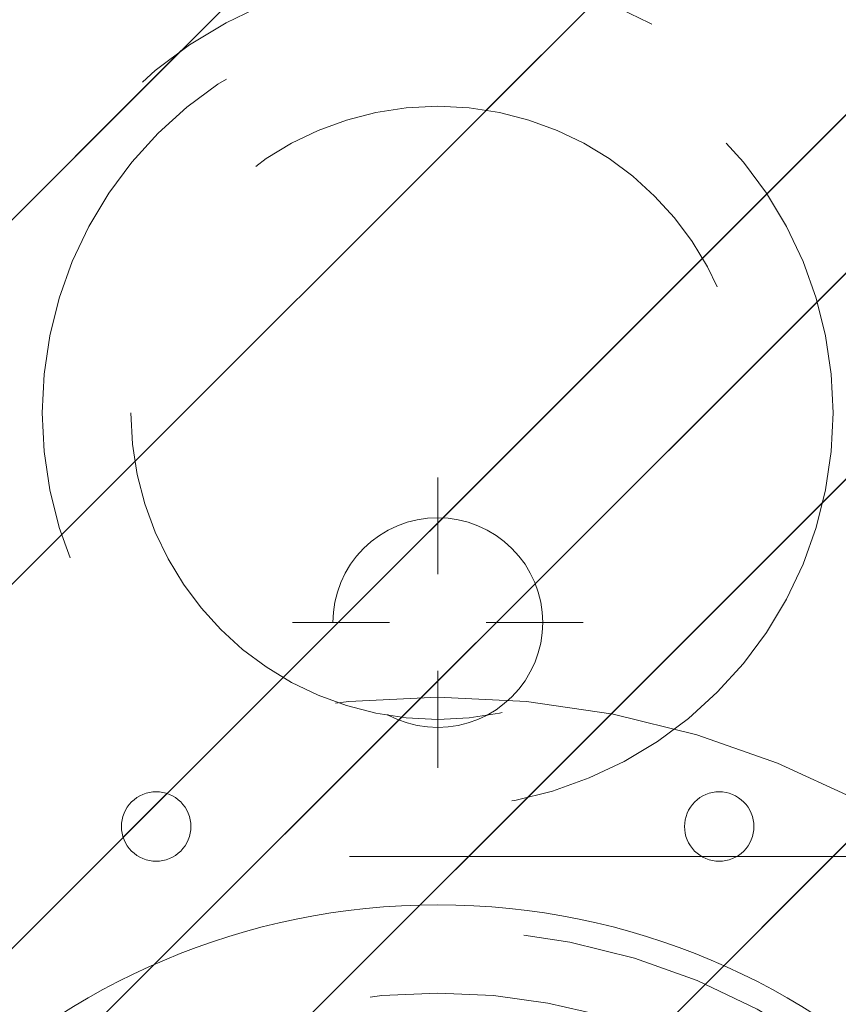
# Model space of a CAD drawing. Header units: inches. Extents: x -490 to -273, y -225 to 16.
# Tile 16 of 67: x -421.49 to -419.49, y 8.14 to 10.54. Entities that reach past the tile are written whole.
import ezdxf

# ---------------------------------------------------------------- set-up
doc = ezdxf.new("R2010")
doc.units = ezdxf.units.IN
doc.header["$LTSCALE"] = 32
doc.header["$MEASUREMENT"] = 0
doc.header["$PDMODE"] = 1
doc.header["$PDSIZE"] = -2
doc.linetypes.add('Dash Style-1', pattern=[0.083328, 0.041656, -0.041672])
for name, color, linetype, lineweight in [('DashLine', 7, 'Dash Style-1', 13), ('DashLineFill', 7, 'Dash Style-1', 13), ('Drawing', 7, 'Continuous', 18), ('Metal-DeskStructure', 7, 'Continuous', 13), ('None', 7, 'Continuous', 18), ('SolidLine', 7, 'Continuous', 15), ('Wood_1-H', 7, 'Continuous', 13)]:
    doc.layers.add(name, color=color, linetype=linetype, lineweight=lineweight)
pattern_1 = [(45, (0, 0), (-1.61301565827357, 1.935715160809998), []), (45, (-1.0608, 1.0608), (-0.4723460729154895, 0.4167612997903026), [])]

# ---------------------------------------------------------------- blocks, each defined once
blk = doc.blocks.new('1BRPFY-Leg_Plate (2D)')
at = {"layer": 'DashLineFill', "linetype": 'Continuous', "lineweight": 13}
h = blk.add_hatch(dxfattribs=at)
h.set_pattern_fill('Steel', color=253, style=0, pattern_type=2)
h.set_pattern_definition(pattern_1)
edge = h.paths.add_edge_path()
edge.add_arc((-1.704724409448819, -1.704724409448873), 0.125984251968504, 179.9999999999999, 269.9999999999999)
edge.add_line((-1.704724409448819, -1.830708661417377), (1.704724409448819, -1.830708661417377))
edge.add_arc((1.704724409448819, -1.704724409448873), 0.125984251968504, 270.0000000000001, 360.0000000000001)
edge.add_line((1.830708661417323, -1.704724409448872), (1.830708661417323, 1.704724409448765))
edge.add_arc((1.704724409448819, 1.704724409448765), 0.1259842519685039, 0, 90)
edge.add_line((1.704724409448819, 1.830708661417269), (-1.704724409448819, 1.830708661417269))
edge.add_arc((-1.704724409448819, 1.704724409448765), 0.1259842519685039, 90, 180)
edge.add_line((-1.830708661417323, 1.704724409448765), (-1.830708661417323, -1.704724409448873))
at = {"layer": 'DashLineFill', "flags": 128}
blk.add_lwpolyline([(-1.830708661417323, -1.704724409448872, 0.414213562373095), (-1.704724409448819, -1.830708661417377), (1.704724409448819, -1.830708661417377, 0.414213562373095), (1.830708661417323, -1.704724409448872), (1.830708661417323, 1.704724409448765, 0.414213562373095), (1.704724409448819, 1.830708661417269), (-1.704724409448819, 1.830708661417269, 0.414213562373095), (-1.830708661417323, 1.704724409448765)], format="xyb", close=True, dxfattribs=at)
blk = doc.blocks.new('1BRPX8-Util_Bkt_Lg-F (2D)')
at = {"layer": 'DashLineFill', "linetype": 'Continuous', "lineweight": 13}
h = blk.add_hatch(dxfattribs=at)
h.set_pattern_fill('Steel', color=253, style=0, pattern_type=2)
h.set_pattern_definition(pattern_1)
edge = h.paths.add_edge_path()
edge.add_line((-4.468503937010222, 7.405511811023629), (-3.129921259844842, 7.405511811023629))
edge.add_line((-3.129921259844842, 7.405511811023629), (-3.129921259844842, -2.011811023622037))
edge.add_line((-3.129921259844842, -2.011811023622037), (-4.468503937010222, -2.011811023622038))
edge.add_line((-4.468503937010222, -2.011811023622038), (-4.468503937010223, -2.145669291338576))
edge.add_line((-4.468503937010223, -2.145669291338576), (-2.421259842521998, -2.145669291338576))
edge.add_line((-2.421259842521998, -2.145669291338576), (-2.421259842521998, -2.523622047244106))
edge.add_arc((-2.303149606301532, -2.523622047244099), 0.1181102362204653, 180.0000000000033, 270.0000000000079)
edge.add_line((-2.303149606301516, -2.641732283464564), (2.303149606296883, -2.641732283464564))
edge.add_arc((2.303149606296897, -2.523622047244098), 0.1181102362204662, 269.9999999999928, 359.9999999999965)
edge.add_line((2.421259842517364, -2.523622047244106), (2.421259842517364, -2.145669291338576))
edge.add_line((2.421259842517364, -2.145669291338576), (4.46850393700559, -2.145669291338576))
edge.add_line((4.46850393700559, -2.145669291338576), (4.46850393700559, -2.011811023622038))
edge.add_line((4.46850393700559, -2.011811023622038), (3.129921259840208, -2.011811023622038))
edge.add_line((3.129921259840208, -2.011811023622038), (3.129921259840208, 7.405511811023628))
edge.add_line((3.129921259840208, 7.405511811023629), (4.46850393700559, 7.405511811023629))
edge.add_line((4.46850393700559, 7.405511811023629), (4.46850393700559, 7.539370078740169))
edge.add_line((4.46850393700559, 7.539370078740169), (2.421259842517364, 7.539370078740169))
edge.add_line((2.421259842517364, 7.539370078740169), (2.421259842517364, 7.917322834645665))
edge.add_arc((2.30314960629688, 7.917322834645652), 0.1181102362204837, 6.452788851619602e-12, 89.99999999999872)
edge.add_line((2.303149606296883, 8.035433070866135), (-2.303149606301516, 8.035433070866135))
edge.add_arc((-2.303149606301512, 7.91732283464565), 0.1181102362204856, 90.00000000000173, 179.9999999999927)
edge.add_line((-2.421259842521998, 7.917322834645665), (-2.421259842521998, 7.539370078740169))
edge.add_line((-2.421259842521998, 7.539370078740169), (-4.468503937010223, 7.539370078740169))
edge.add_line((-4.468503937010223, 7.539370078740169), (-4.468503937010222, 7.405511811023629))
blk = doc.blocks.new('Slate-LegBrace (2D)')
at = {"layer": 'DashLineFill', "linetype": 'Continuous', "lineweight": 13}
h = blk.add_hatch(dxfattribs=at)
h.set_pattern_fill('Steel', color=253, style=0, pattern_type=2)
h.set_pattern_definition(pattern_1)
edge = h.paths.add_edge_path()
edge.add_line((-2.199587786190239, 0.1351515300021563), (-1.374775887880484, 0.1351515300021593))
edge.add_arc((3.636636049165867e-15, 0.01355418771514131), 1.380142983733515, 5.054592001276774, 174.9454079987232, ccw=False)
edge.add_line((1.374775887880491, 0.1351515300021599), (2.199718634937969, 0.1351515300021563))
edge.add_arc((6.542437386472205e-05, 0.01705725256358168), 2.202821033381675, 3.07312710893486, 176.9268728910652)
h = blk.add_hatch(dxfattribs=at)
h.set_pattern_fill('Steel', color=253, style=0, pattern_type=2)
h.set_pattern_definition(pattern_1)
h.paths.add_polyline_path([(-0.6866374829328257, 1.819226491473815), (-0.6949338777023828, 1.819634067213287), (-0.7031503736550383, 1.820852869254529), (-0.7112078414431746, 1.822871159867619), (-0.719028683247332, 1.825669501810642), (-0.7265375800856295, 1.829220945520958), (-0.7336622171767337, 1.833491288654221), (-0.7403339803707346, 1.83843940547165), (-0.7464886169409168, 1.844017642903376), (-0.7520668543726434, 1.850172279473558), (-0.7570149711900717, 1.856844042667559), (-0.7612853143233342, 1.863968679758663), (-0.7648367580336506, 1.871477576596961), (-0.7676350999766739, 1.879298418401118), (-0.7696533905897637, 1.887355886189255), (-0.7708721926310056, 1.89557238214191), (-0.7712797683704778, 1.903868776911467), (-0.7708721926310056, 1.912165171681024), (-0.7696533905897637, 1.92038166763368), (-0.7676350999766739, 1.928439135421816), (-0.7648367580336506, 1.936259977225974), (-0.7612853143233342, 1.943768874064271), (-0.7570149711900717, 1.950893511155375), (-0.7520668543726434, 1.957565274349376), (-0.7464886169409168, 1.963719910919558), (-0.7403339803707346, 1.969298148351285), (-0.7336622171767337, 1.974246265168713), (-0.7265375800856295, 1.978516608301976), (-0.719028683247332, 1.982068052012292), (-0.7112078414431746, 1.984866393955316), (-0.7031503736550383, 1.986884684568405), (-0.6949338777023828, 1.988103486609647), (-0.6866374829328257, 1.988511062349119), (-0.6783410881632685, 1.988103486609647), (-0.670124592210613, 1.986884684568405), (-0.6620671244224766, 1.984866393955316), (-0.6542462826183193, 1.982068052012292), (-0.6467373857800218, 1.978516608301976), (-0.6396127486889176, 1.974246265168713), (-0.6329409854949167, 1.969298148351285), (-0.6267863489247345, 1.963719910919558), (-0.6212081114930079, 1.957565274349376), (-0.6162599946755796, 1.950893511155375), (-0.6119896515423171, 1.943768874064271), (-0.6084382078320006, 1.936259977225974), (-0.6056398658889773, 1.928439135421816), (-0.6036215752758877, 1.92038166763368), (-0.6024027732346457, 1.912165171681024), (-0.6019951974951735, 1.903868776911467), (-0.6024027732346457, 1.89557238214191), (-0.6036215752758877, 1.887355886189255), (-0.6056398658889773, 1.879298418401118), (-0.6084382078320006, 1.871477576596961), (-0.6119896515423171, 1.863968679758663), (-0.6162599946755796, 1.856844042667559), (-0.6212081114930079, 1.850172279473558), (-0.6267863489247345, 1.844017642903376), (-0.6329409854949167, 1.83843940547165), (-0.6396127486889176, 1.833491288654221), (-0.6467373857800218, 1.829220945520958), (-0.6542462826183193, 1.825669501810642), (-0.6620671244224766, 1.822871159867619), (-0.670124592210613, 1.820852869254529), (-0.6783410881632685, 1.819634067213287)])
h = blk.add_hatch(dxfattribs=at)
h.set_pattern_fill('Steel', color=253, style=0, pattern_type=2)
h.set_pattern_definition(pattern_1)
h.paths.add_polyline_path([(0.6865492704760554, 1.819226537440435), (0.6782533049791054, 1.81964275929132), (0.6700380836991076, 1.820870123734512), (0.661982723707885, 1.822896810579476), (0.654164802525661, 1.825703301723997), (0.6466596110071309, 1.829262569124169), (0.6395394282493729, 1.833540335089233), (0.6328728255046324, 1.838495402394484), (0.6267240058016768, 1.844080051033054), (0.6211521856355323, 1.850240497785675), (0.6162110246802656, 1.856917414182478), (0.6119481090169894, 1.864046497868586), (0.6084044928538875, 1.871559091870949), (0.6056143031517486, 1.879382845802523), (0.6036044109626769, 1.887442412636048), (0.6023941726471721, 1.895660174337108), (0.6019952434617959, 1.903956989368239), (0.6024114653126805, 1.912252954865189), (0.6036388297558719, 1.920468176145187), (0.6056655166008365, 1.92852353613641), (0.6084720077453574, 1.936341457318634), (0.6120312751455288, 1.943846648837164), (0.6163090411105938, 1.950966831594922), (0.6212641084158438, 1.957633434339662), (0.626848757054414, 1.963782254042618), (0.6330092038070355, 1.969354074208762), (0.6396861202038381, 1.974295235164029), (0.6468152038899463, 1.978558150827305), (0.6543277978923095, 1.982101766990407), (0.6621515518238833, 1.984891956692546), (0.6702111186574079, 1.986901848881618), (0.6784288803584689, 1.988112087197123), (0.6867256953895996, 1.988511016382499), (0.6950216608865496, 1.988094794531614), (0.7032368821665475, 1.986867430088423), (0.71129224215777, 1.984840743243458), (0.719110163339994, 1.982034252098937), (0.7266153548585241, 1.978474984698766), (0.733735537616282, 1.974197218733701), (0.7404021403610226, 1.969242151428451), (0.7465509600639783, 1.963657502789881), (0.7521227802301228, 1.957497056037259), (0.7570639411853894, 1.950820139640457), (0.7613268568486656, 1.943691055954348), (0.7648704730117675, 1.936178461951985), (0.7676606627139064, 1.928354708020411), (0.7696705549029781, 1.920295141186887), (0.7708807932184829, 1.912077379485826), (0.771279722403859, 1.903780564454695), (0.7708635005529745, 1.895484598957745), (0.7696361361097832, 1.887269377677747), (0.7676094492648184, 1.879214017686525), (0.7648029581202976, 1.871396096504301), (0.7612436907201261, 1.863890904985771), (0.7569659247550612, 1.856770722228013), (0.7520108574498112, 1.850104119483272), (0.7464262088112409, 1.843955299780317), (0.7402657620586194, 1.838383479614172), (0.7335888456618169, 1.833442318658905), (0.7264597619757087, 1.829179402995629), (0.7189471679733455, 1.825635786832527), (0.7111234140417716, 1.822845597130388), (0.7030638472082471, 1.820835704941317), (0.6948460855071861, 1.819625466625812)])
h = blk.add_hatch(dxfattribs=at)
h.set_pattern_fill('Steel', color=253, style=0, pattern_type=2)
h.set_pattern_definition(pattern_1)
edge = h.paths.add_edge_path()
edge.add_line((-2.191696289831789, 0.2375138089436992), (-1.463739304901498, 0.2375137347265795))
edge.add_arc((6.542437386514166e-05, 0.017041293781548), 1.480314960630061, 8.565281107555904, 171.4347188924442, ccw=False)
edge.add_line((1.463870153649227, 0.2375137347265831), (2.191827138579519, 0.2375138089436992))
edge.add_line((2.191827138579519, 0.2375138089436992), (2.19971863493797, 0.1351515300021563))
edge.add_line((2.19971863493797, 0.1351515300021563), (1.374775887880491, 0.1351515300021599))
edge.add_arc((3.356894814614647e-15, 0.01355418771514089), 1.380142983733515, 5.054592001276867, 174.9454079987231)
edge.add_line((-1.374775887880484, 0.1351515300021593), (-2.19958778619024, 0.1351515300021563))
edge.add_line((-2.19958778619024, 0.1351515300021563), (-2.191696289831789, 0.2375138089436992))
at = {"layer": 'DashLineFill', "flags": 128}
for points in [[(-2.199587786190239, 0.1351515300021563), (-1.374775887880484, 0.1351515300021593, -0.9154551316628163), (1.374775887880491, 0.1351515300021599), (2.199718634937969, 0.1351515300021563, 0.9477524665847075)], [(-2.191696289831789, 0.2375138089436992), (-1.463739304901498, 0.2375137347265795, -0.8606629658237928), (1.463870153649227, 0.2375137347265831), (2.191827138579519, 0.2375138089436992), (2.19971863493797, 0.1351515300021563), (1.374775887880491, 0.1351515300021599, 0.9154551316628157), (-1.374775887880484, 0.1351515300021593), (-2.19958778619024, 0.1351515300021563)]]:
    blk.add_lwpolyline(points, format="xyb", close=True, dxfattribs=at)
for points in [[(-0.6866374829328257, 1.819226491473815), (-0.6949338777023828, 1.819634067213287), (-0.7031503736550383, 1.820852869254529), (-0.7112078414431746, 1.822871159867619), (-0.719028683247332, 1.825669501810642), (-0.7265375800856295, 1.829220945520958), (-0.7336622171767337, 1.833491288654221), (-0.7403339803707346, 1.83843940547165), (-0.7464886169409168, 1.844017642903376), (-0.7520668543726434, 1.850172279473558), (-0.7570149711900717, 1.856844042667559), (-0.7612853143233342, 1.863968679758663), (-0.7648367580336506, 1.871477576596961), (-0.7676350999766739, 1.879298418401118), (-0.7696533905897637, 1.887355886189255), (-0.7708721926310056, 1.89557238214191), (-0.7712797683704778, 1.903868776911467), (-0.7708721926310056, 1.912165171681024), (-0.7696533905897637, 1.92038166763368), (-0.7676350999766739, 1.928439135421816), (-0.7648367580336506, 1.936259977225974), (-0.7612853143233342, 1.943768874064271), (-0.7570149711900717, 1.950893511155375), (-0.7520668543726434, 1.957565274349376), (-0.7464886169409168, 1.963719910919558), (-0.7403339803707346, 1.969298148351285), (-0.7336622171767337, 1.974246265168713), (-0.7265375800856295, 1.978516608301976), (-0.719028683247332, 1.982068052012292), (-0.7112078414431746, 1.984866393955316), (-0.7031503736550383, 1.986884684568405), (-0.6949338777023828, 1.988103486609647), (-0.6866374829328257, 1.988511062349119), (-0.6783410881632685, 1.988103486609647), (-0.670124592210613, 1.986884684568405), (-0.6620671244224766, 1.984866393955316), (-0.6542462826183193, 1.982068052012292), (-0.6467373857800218, 1.978516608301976), (-0.6396127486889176, 1.974246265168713), (-0.6329409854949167, 1.969298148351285), (-0.6267863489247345, 1.963719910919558), (-0.6212081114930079, 1.957565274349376), (-0.6162599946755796, 1.950893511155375), (-0.6119896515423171, 1.943768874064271), (-0.6084382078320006, 1.936259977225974), (-0.6056398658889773, 1.928439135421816), (-0.6036215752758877, 1.92038166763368), (-0.6024027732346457, 1.912165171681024), (-0.6019951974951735, 1.903868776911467), (-0.6024027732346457, 1.89557238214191), (-0.6036215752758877, 1.887355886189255), (-0.6056398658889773, 1.879298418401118), (-0.6084382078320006, 1.871477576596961), (-0.6119896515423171, 1.863968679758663), (-0.6162599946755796, 1.856844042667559), (-0.6212081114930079, 1.850172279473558), (-0.6267863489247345, 1.844017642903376), (-0.6329409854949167, 1.83843940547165), (-0.6396127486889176, 1.833491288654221), (-0.6467373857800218, 1.829220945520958), (-0.6542462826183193, 1.825669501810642), (-0.6620671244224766, 1.822871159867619), (-0.670124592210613, 1.820852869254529), (-0.6783410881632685, 1.819634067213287)], [(0.6865492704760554, 1.819226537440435), (0.6782533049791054, 1.81964275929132), (0.6700380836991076, 1.820870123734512), (0.661982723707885, 1.822896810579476), (0.654164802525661, 1.825703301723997), (0.6466596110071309, 1.829262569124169), (0.6395394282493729, 1.833540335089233), (0.6328728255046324, 1.838495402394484), (0.6267240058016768, 1.844080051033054), (0.6211521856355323, 1.850240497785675), (0.6162110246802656, 1.856917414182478), (0.6119481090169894, 1.864046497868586), (0.6084044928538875, 1.871559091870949), (0.6056143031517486, 1.879382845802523), (0.6036044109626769, 1.887442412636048), (0.6023941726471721, 1.895660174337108), (0.6019952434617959, 1.903956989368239), (0.6024114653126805, 1.912252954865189), (0.6036388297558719, 1.920468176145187), (0.6056655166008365, 1.92852353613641), (0.6084720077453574, 1.936341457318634), (0.6120312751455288, 1.943846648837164), (0.6163090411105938, 1.950966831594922), (0.6212641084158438, 1.957633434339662), (0.626848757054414, 1.963782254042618), (0.6330092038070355, 1.969354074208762), (0.6396861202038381, 1.974295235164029), (0.6468152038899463, 1.978558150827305), (0.6543277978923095, 1.982101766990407), (0.6621515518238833, 1.984891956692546), (0.6702111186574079, 1.986901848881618), (0.6784288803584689, 1.988112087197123), (0.6867256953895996, 1.988511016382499), (0.6950216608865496, 1.988094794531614), (0.7032368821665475, 1.986867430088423), (0.71129224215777, 1.984840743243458), (0.719110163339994, 1.982034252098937), (0.7266153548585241, 1.978474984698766), (0.733735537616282, 1.974197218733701), (0.7404021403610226, 1.969242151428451), (0.7465509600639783, 1.963657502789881), (0.7521227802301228, 1.957497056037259), (0.7570639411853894, 1.950820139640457), (0.7613268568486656, 1.943691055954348), (0.7648704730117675, 1.936178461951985), (0.7676606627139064, 1.928354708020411), (0.7696705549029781, 1.920295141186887), (0.7708807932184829, 1.912077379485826), (0.771279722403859, 1.903780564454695), (0.7708635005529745, 1.895484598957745), (0.7696361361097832, 1.887269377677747), (0.7676094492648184, 1.879214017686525), (0.7648029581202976, 1.871396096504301), (0.7612436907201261, 1.863890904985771), (0.7569659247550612, 1.856770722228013), (0.7520108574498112, 1.850104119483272), (0.7464262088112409, 1.843955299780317), (0.7402657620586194, 1.838383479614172), (0.7335888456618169, 1.833442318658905), (0.7264597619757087, 1.829179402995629), (0.7189471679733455, 1.825635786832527), (0.7111234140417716, 1.822845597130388), (0.7030638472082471, 1.820835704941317), (0.6948460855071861, 1.819625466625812)]]:
    blk.add_lwpolyline(points, close=True, dxfattribs=at)
blk = doc.blocks.new('TLLegSleeve (2D)')
at = {"layer": 'DashLineFill', "linetype": 'Continuous', "lineweight": 13}
h = blk.add_hatch(dxfattribs=at)
h.set_pattern_fill('Steel', color=253, style=0, pattern_type=2)
h.set_pattern_definition(pattern_1)
edge = h.paths.add_edge_path()
edge.add_line((1.08267716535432, 1.402343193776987), (1.08267716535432, 2.913385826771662))
edge.add_arc((-1.707523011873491e-13, 2.913385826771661), 1.08267716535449, 4.479377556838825e-14, 180)
edge.add_line((-1.082677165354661, 2.913385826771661), (-1.08267716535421, 1.402343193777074))
edge.add_arc((-1.332267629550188e-15, 2.886579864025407e-15), 1.771653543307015, 127.6698869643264, 412.330113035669)
edge.add_line((1.08267716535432, 1.402343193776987), (1.08267716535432, 1.402343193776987))
edge = h.paths.add_edge_path()
edge.add_arc((1.665334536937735e-15, 2.91338582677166), 0.7480314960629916, 180, 360)
edge.add_arc((1.665334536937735e-15, 2.91338582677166), 0.7480314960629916, 9.54166404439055e-15, 180)
edge.add_line((-0.7480314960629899, 2.91338582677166), (-0.7480314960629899, 2.91338582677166))
edge = h.paths.add_edge_path()
edge.add_arc((-1.723066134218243e-13, 5.70119602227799e-16), 1.437007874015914, 180, 360)
edge.add_arc((-1.723066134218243e-13, 9.149983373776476e-17), 1.437007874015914, 9.541664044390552e-15, 180)
edge.add_line((-1.437007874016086, 3.308097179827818e-16), (-1.437007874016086, 3.308097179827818e-16))
at = {"layer": 'DashLine', "color": 8, "flags": 128}
for points in [[(0.9645669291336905, 2.913385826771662), (0.9599222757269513, 2.818841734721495), (0.9460330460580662, 2.725208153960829), (0.9230330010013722, 2.633386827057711), (0.8911436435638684, 2.544262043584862), (0.8506720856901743, 2.458692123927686), (0.8020080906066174, 2.37750115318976), (0.7456203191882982, 2.301471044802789), (0.6820518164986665, 2.231334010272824), (0.6119147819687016, 2.167765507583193), (0.5358846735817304, 2.111377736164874), (0.4546937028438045, 2.062713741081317), (0.3691237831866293, 2.022242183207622), (0.2799989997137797, 1.990352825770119), (0.1881776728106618, 1.967352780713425), (0.09454409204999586, 1.95346355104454), (-1.71201635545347e-13, 1.9488188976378), (-0.09454409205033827, 1.95346355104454), (-0.1881776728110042, 1.967352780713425), (-0.2799989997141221, 1.990352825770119), (-0.3691237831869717, 2.022242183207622), (-0.454693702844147, 2.062713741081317), (-0.5358846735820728, 2.111377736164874), (-0.611914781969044, 2.167765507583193), (-0.6820518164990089, 2.231334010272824), (-0.7456203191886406, 2.301471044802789), (-0.8020080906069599, 2.37750115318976), (-0.8506720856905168, 2.458692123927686), (-0.8911436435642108, 2.544262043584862), (-0.9230330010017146, 2.633386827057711), (-0.9460330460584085, 2.725208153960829), (-0.9599222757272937, 2.818841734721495), (-0.9645669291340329, 2.913385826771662), (-0.9599222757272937, 3.007929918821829), (-0.9460330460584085, 3.101563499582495), (-0.9230330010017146, 3.193384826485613), (-0.8911436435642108, 3.282509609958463), (-0.8506720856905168, 3.368079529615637), (-0.8020080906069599, 3.449270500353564), (-0.7456203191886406, 3.525300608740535), (-0.6820518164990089, 3.5954376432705), (-0.611914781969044, 3.659006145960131), (-0.5358846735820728, 3.715393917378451), (-0.454693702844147, 3.764057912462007), (-0.3691237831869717, 3.804529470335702), (-0.2799989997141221, 3.836418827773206), (-0.1881776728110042, 3.859418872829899), (-0.09454409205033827, 3.873308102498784), (-1.71201635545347e-13, 3.877952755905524), (0.09454409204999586, 3.873308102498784), (0.1881776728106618, 3.859418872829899), (0.2799989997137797, 3.836418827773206), (0.3691237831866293, 3.804529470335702), (0.4546937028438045, 3.764057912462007), (0.5358846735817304, 3.715393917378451), (0.6119147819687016, 3.659006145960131), (0.6820518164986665, 3.5954376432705), (0.7456203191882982, 3.525300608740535), (0.8020080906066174, 3.449270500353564), (0.8506720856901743, 3.368079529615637), (0.8911436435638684, 3.282509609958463), (0.9230330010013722, 3.193384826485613), (0.9460330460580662, 3.101563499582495), (0.9599222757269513, 3.007929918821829)], [(1.653543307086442, 1.118599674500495e-14), (1.645581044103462, -0.1620755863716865), (1.621770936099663, -0.3225902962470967), (1.582342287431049, -0.4799982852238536), (1.527674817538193, -0.6327836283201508), (1.45829500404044, -0.7794749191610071), (1.374871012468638, -0.9186594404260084), (1.278206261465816, -1.048996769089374), (1.169231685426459, -1.169231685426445), (1.048996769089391, -1.278206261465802), (0.918659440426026, -1.374871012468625), (0.7794749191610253, -1.458295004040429), (0.6327836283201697, -1.527674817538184), (0.4799982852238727, -1.582342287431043), (0.3225902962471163, -1.621770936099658), (0.1620755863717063, -1.645581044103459), (8.723964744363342e-15, -1.653543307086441), (-0.162075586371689, -1.645581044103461), (-0.3225902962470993, -1.621770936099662), (-0.4799982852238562, -1.582342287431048), (-0.6327836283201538, -1.527674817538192), (-0.7794749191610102, -1.458295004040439), (-0.9186594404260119, -1.374871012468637), (-1.048996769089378, -1.278206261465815), (-1.169231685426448, -1.169231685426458), (-1.278206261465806, -1.048996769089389), (-1.374871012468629, -0.9186594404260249), (-1.458295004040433, -0.7794749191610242), (-1.527674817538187, -0.6327836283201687), (-1.582342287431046, -0.4799982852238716), (-1.621770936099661, -0.3225902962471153), (-1.645581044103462, -0.1620755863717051), (-1.653543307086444, -7.741682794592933e-15), (-1.645581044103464, 0.1620755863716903), (-1.621770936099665, 0.3225902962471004), (-1.582342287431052, 0.4799982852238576), (-1.527674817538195, 0.6327836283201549), (-1.458295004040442, 0.7794749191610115), (-1.37487101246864, 0.918659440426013), (-1.278206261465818, 1.048996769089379), (-1.169231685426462, 1.169231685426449), (-1.048996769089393, 1.278206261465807), (-0.9186594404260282, 1.37487101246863), (-0.7794749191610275, 1.458295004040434), (-0.6327836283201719, 1.527674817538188), (-0.479998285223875, 1.582342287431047), (-0.3225902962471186, 1.621770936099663), (-0.1620755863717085, 1.645581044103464), (-1.096189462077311e-14, 1.653543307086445), (0.1620755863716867, 1.645581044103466), (0.3225902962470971, 1.621770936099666), (0.479998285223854, 1.582342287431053), (0.6327836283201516, 1.527674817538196), (0.7794749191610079, 1.458295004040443), (0.9186594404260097, 1.374871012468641), (1.048996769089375, 1.278206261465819), (1.169231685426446, 1.169231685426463), (1.278206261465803, 1.048996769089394), (1.374871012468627, 0.9186594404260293), (1.458295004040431, 0.7794749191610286), (1.527674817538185, 0.6327836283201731), (1.582342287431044, 0.4799982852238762), (1.621770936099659, 0.3225902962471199), (1.64558104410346, 0.1620755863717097)]]:
    blk.add_lwpolyline(points, close=True, dxfattribs=at)
at = {"layer": 'DashLineFill', "flags": 128}
for points in [[(1.08267716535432, 1.402343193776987), (1.08267716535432, 2.913385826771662, 0.9999999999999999), (-1.082677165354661, 2.913385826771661), (-1.08267716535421, 1.402343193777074, 2.931618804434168), (1.08267716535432, 1.402343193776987)], [(-0.7480314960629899, 2.91338582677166, 0.9999999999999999), (0.7480314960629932, 2.91338582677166, 0.9999999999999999), (-0.7480314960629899, 2.91338582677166)]]:
    blk.add_lwpolyline(points, format="xyb", close=True, dxfattribs=at)
at = {"layer": 'DashLineFill', "linetype": 'Continuous', "lineweight": 5}
blk.add_point((1.118964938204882e-15, 2.91338582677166), dxfattribs=at)
blk = doc.blocks.new('Group-12')
at = {"layer": 'SolidLine', "flags": 128}
blk.add_lwpolyline([(7.303149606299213, -8.30708661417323, -0.414213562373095), (9.015748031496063, -6.594488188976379, -0.414213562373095), (10.72834645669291, -8.30708661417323, -0.414213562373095), (9.015748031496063, -10.01968503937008, -0.414213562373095)], format="xyb", close=True, dxfattribs=at)
at = {"layer": 'Wood_1-H', "color": 7}
for name in ['1BRPX8-Util_Bkt_Lg-F (2D)', 'TLLegSleeve (2D)', 'Slate-LegBrace (2D)', '1BRPFY-Leg_Plate (2D)']:
    blk.add_blockref(name, (9.015748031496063, -8.30708661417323), dxfattribs=at)
blk = doc.blocks.new('Group-13')
at = {"layer": 'None'}
blk.add_blockref('Group-12', (0, 0), dxfattribs=at)
blk = doc.blocks.new('SL Utility Cabinet (2D)')
at = {"layer": 'None'}
blk.add_blockref('Group-13', (0, 0), dxfattribs=at)
at = {"layer": 'Drawing', "color": 0, "flags": 1}
for tag in ['Tag', 'Catalog', 'Option1', 'Option2', 'Option3', 'Option4', 'Option5', 'Option6', 'Option7', 'Option8', 'Option9', 'Option10', 'Option11', 'Option12', 'Custom', 'FinishGroup', 'Discount', 'Item2', 'Item3', 'Item6', 'Item9', 'Item10', 'Item12', 'Item13', 'Item16', 'Item19', 'Item20', 'Item21', 'Item22', 'Item23', 'Item24', 'Item25', 'Item8', 'Item18', 'Item1', 'Item4', 'Item5', 'Item7', 'Item11', 'Item14', 'Item15', 'Item17']:
    blk.add_attdef(tag, (-70.02492789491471, 10.90788591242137), '', height=0.007086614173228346, dxfattribs=at)
blk = doc.blocks.new('Group-37')
at = {"layer": 'DashLine'}
for p, q in [((0.0001991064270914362, 6.220472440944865), (0.0001991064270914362, 6.456692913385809)), ((-0.117911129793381, 6.102362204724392), (-0.3541316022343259, 6.102362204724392)), ((0.1183093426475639, 6.102362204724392), (0.3545298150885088, 6.102362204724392)), ((0.0001991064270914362, 5.984251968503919), (0.0001991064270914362, 5.748031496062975))]:
    blk.add_line(p, q, dxfattribs=at)
at = {"layer": 'DashLine', "flags": 128}
blk.add_lwpolyline([(-0.2557064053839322, 6.10236220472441), (-0.254474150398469, 6.127445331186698), (-0.2507892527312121, 6.152286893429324), (-0.2446871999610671, 6.17664765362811), (-0.2362267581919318, 6.200293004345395), (-0.2254894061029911, 6.22299522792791), (-0.2125785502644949, 6.244535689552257), (-0.1976185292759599, 6.264706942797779), (-0.180753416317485, 6.283314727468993), (-0.1621456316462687, 6.300179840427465), (-0.1419743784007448, 6.315139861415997), (-0.1204339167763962, 6.328050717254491), (-0.09773169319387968, 6.338788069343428), (-0.07408634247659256, 6.347248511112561), (-0.04972558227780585, 6.353350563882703), (-0.02488402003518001, 6.357035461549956), (0.0001991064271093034, 6.358267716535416), (0.02528223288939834, 6.357035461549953), (0.05012379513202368, 6.353350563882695), (0.07448455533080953, 6.34724851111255), (0.09812990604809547, 6.338788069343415), (0.1208321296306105, 6.328050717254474), (0.1423725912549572, 6.315139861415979), (0.1625438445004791, 6.300179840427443), (0.181151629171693, 6.283314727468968), (0.1980167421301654, 6.264706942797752), (0.2129767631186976, 6.244535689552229), (0.2258876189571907, 6.222995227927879), (0.2366249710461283, 6.200293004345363), (0.2450854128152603, 6.176647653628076), (0.2511874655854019, 6.152286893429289), (0.2548723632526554, 6.127445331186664), (0.2561046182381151, 6.102362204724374), (0.2548723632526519, 6.077279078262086), (0.251187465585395, 6.05243751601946), (0.24508541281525, 6.028076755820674), (0.2366249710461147, 6.004431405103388), (0.2258876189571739, 5.981729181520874), (0.2129767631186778, 5.960188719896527), (0.1980167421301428, 5.940017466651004), (0.1811516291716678, 5.921409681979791), (0.1625438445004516, 5.904544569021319), (0.1423725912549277, 5.889584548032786), (0.1208321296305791, 5.876673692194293), (0.09812990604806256, 5.865936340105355), (0.07448455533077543, 5.857475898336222), (0.05012379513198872, 5.851373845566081), (0.02528223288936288, 5.847688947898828), (0.0001991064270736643, 5.846456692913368), (-0.02488402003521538, 5.847688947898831), (-0.04972558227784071, 5.851373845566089), (-0.07408634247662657, 5.857475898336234), (-0.09773169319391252, 5.865936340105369), (-0.1204339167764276, 5.876673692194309), (-0.1419743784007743, 5.889584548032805), (-0.1621456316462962, 5.904544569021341), (-0.1807534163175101, 5.921409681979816), (-0.1976185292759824, 5.940017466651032), (-0.2125785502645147, 5.960188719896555), (-0.2254894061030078, 5.981729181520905), (-0.2362267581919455, 6.00443140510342), (-0.2446871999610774, 6.028076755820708), (-0.250789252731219, 6.052437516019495), (-0.2544741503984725, 6.07727907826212)], close=True, dxfattribs=at)
blk = doc.blocks.new('1BRPT9-Bracket (2D)')
at = {"layer": 'DashLineFill', "linetype": 'Continuous', "lineweight": 13}
h = blk.add_hatch(dxfattribs=at)
h.set_pattern_fill('Steel', color=253, style=0, pattern_type=2)
h.set_pattern_definition(pattern_1)
edge = h.paths.add_edge_path()
edge.add_arc((1.677931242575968, -8.488188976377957), 0.2519685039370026, 269.999999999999, 360.0000000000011)
edge.add_line((1.929899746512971, -8.488188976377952), (1.929899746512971, -7.480314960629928))
edge.add_line((1.929899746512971, -7.480314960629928), (2.323600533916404, -7.480314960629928))
edge.add_line((2.323600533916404, -7.480314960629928), (2.323600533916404, 7.461135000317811))
edge.add_line((2.323600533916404, 7.461135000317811), (1.929899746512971, 7.480314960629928))
edge.add_line((1.929899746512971, 7.480314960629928), (1.929899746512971, 8.488188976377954))
edge.add_arc((1.677931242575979, 8.488188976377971), 0.2519685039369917, 359.999999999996, 450.0000000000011)
edge.add_line((1.677931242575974, 8.740157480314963), (-2.32206875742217, 8.740157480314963))
edge.add_line((-2.32206875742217, 8.740157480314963), (-2.32206875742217, -8.74015748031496))
edge.add_line((-2.32206875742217, -8.74015748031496), (1.677931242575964, -8.74015748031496))
at = {"layer": 'DashLineFill', "linetype": 'Continuous', "lineweight": 5}
blk.add_point((0.0001991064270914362, 6.102362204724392), dxfattribs=at)
at = {"layer": 'Metal-DeskStructure', "color": 7}
blk.add_blockref('Group-37', (0, 0), dxfattribs=at)
blk = doc.blocks.new('Group-60')
at = {"layer": 'None', "color": 7}
blk.add_blockref('1BRPT9-Bracket (2D)', (-74.96062992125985, -12.00787401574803), dxfattribs=at)
blk = doc.blocks.new('Group-67')
at = {"layer": 'None'}
blk.add_blockref('Group-60', (0, 0), dxfattribs=at)
blk = doc.blocks.new('SL L Desk (2D)')
at = {"layer": 'None'}
blk.add_blockref('Group-67', (0, 0), dxfattribs=at)
at = {"layer": 'Drawing', "color": 0, "flags": 1}
for tag in ['Tag', 'Catalog', 'Option1', 'Option2', 'Option3', 'Option4', 'Option5', 'Option6', 'Option7', 'Option8', 'Option9', 'Option10', 'Option11', 'Option12', 'Custom', 'FinishGroup', 'Discount', 'Item2', 'Item3', 'Item6', 'Item9', 'Item10', 'Item12', 'Item13', 'Item16', 'Item19', 'Item20', 'Item21', 'Item22', 'Item23', 'Item24', 'Item25', 'Item8', 'Item18', 'Item1', 'Item4', 'Item5', 'Item7', 'Item11', 'Item14', 'Item15', 'Item17']:
    blk.add_attdef(tag, (-68.92256569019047, -44.61320366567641), '', height=0.007086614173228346, dxfattribs=at)

msp = doc.modelspace()

# ---------------------------------------------------------------- block references
at = {"layer": 'Drawing'}
msp.add_blockref('SL Utility Cabinet (2D)', (-429.4842519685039, 14.9763779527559), dxfattribs=at)

# ---------------------------------------------------------------- next in the draw order: block references
msp.add_blockref('SL L Desk (2D)', (-345.5078740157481, 14.9763779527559), dxfattribs=at)

doc.saveas('drawing.dxf')
